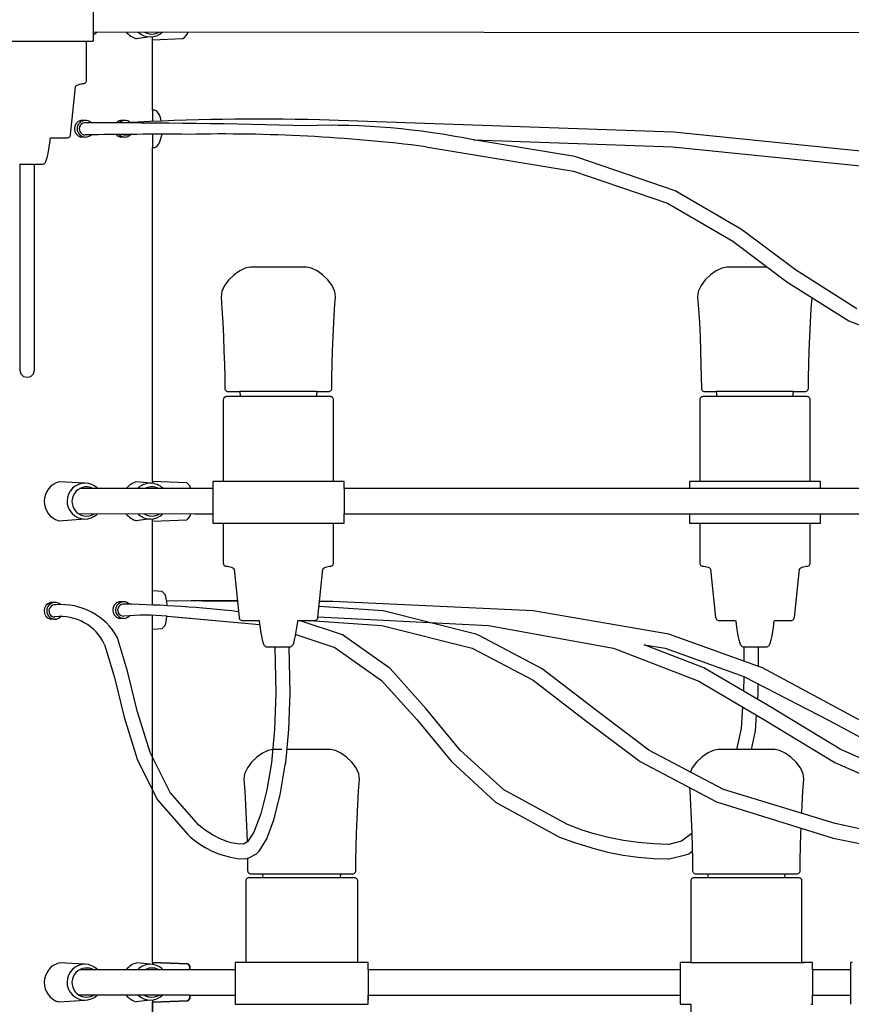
# Model space of a CAD drawing. Header units: centimetres. Extents: x -160 to 50, y -48 to 221.
# Tile 10 of 32: x -112 to -92, y 91 to 115. Entities that reach past the tile are written whole.
import ezdxf

# ---------------------------------------------------------------- set-up
doc = ezdxf.new("R2010")
doc.units = ezdxf.units.CM
doc.layers.add('FLOS', color=30, linetype='Continuous')

# ---------------------------------------------------------------- blocks, each defined once
blk = doc.blocks.new('2097-50_EL_lateral')
for p, q in [((1.579, 44.019), (1.579, 43.019)), ((1.6, 43.239, 0.142), (26.858, 43.219)), ((2.949, 43.121, 0.142), (2.613, 43.078, 0.047)), ((3.002, 43.051), (3.002, 43.125)), ((3.726, 43.082), (3.768, 43.104)), ((3.768, 43.104), (3.81, 43.154)), ((3.81, 43.154), (3.844, 43.209)), ((3.844, 43.209), (3.847, 43.219)), ((-1.579, 43.019), (1.579, 43.019)), ((1.42, 42.079), (1.42, 43.019)), ((3.002, 43.051), (3.726, 43.082)), ((3.002, 41.371), (3.002, 43.051)), ((1.04, 40.779), (1.16, 41.931)), ((1.16, 41.931), (1.169, 41.949)), ((1.169, 41.949), (1.191, 41.964)), ((1.191, 41.964), (1.221, 41.978)), ((1.221, 41.978), (1.256, 41.989)), ((1.256, 41.989), (1.29, 41.998)), ((1.29, 41.998), (1.321, 42.003)), ((1.321, 42.003), (1.346, 42.005)), ((1.346, 42.005), (1.363, 42.007)), ((1.363, 42.007), (1.379, 42.013)), ((1.379, 42.013), (1.392, 42.021)), ((1.392, 42.021), (1.404, 42.033)), ((1.404, 42.033), (1.413, 42.047)), ((1.413, 42.047), (1.418, 42.062)), ((1.418, 42.062), (1.42, 42.079)), ((3.06, 41.367), (3.002, 41.371)), ((3.002, 41.371), (3.002, 41.099)), ((3.102, 41.345), (3.06, 41.367)), ((3.144, 41.293), (3.102, 41.345)), ((3.178, 41.238), (3.144, 41.293)), ((3.204, 41.152), (3.178, 41.238)), ((1.394, 41.123, -0.203), (1.284, 41.123, -0.203)), ((2.341, 41.123, -0.203), (2.232, 41.123, -0.203)), ((3.211, 41.108), (3.204, 41.152)), ((15.464, 40.844), (6.997, 41.137)), ((1.02, 40.733), (1.03, 40.746)), ((1.03, 40.746), (1.037, 40.762)), ((1.037, 40.762), (1.04, 40.779)), ((3.002, 40.793), (3.002, 40.475)), ((3.178, 40.609), (3.235, 40.793)), ((21.207, 40.26), (15.464, 40.844)), ((0.521, 40.44), (0.536, 40.54)), ((0.536, 40.54), (0.549, 40.624)), ((0.549, 40.624), (0.556, 40.683)), ((0.556, 40.683), (0.559, 40.705)), ((0.559, 40.705), (0.672, 40.705)), ((0.672, 40.705), (0.793, 40.705)), ((0.793, 40.705), (0.884, 40.705)), ((0.884, 40.705), (0.94, 40.705)), ((0.94, 40.705), (0.959, 40.705)), ((0.959, 40.705), (0.976, 40.707)), ((0.976, 40.707), (0.992, 40.713)), ((0.992, 40.713), (1.007, 40.721)), ((1.007, 40.721), (1.02, 40.733)), ((1.394, 40.726, -0.203), (1.284, 40.726, -0.203)), ((2.341, 40.726, -0.203), (2.232, 40.726, -0.203)), ((3.06, 40.48), (3.102, 40.502)), ((3.102, 40.502), (3.144, 40.554)), ((3.144, 40.554), (3.178, 40.609)), ((10.684, 40.659), (15.443, 40.494)), ((13.107, 40.26), (10.684, 40.659)), ((0.482, 40.241), (0.502, 40.337)), ((0.502, 40.337), (0.521, 40.44)), ((3.002, 40.475), (3.06, 40.48)), ((3.002, 32.496), (3.002, 40.475)), ((9.544, 40.494), (13.075, 39.914)), ((15.443, 40.494), (21.159, 39.913)), ((-0.178, 40.078), (-0.16, 40.078)), ((-0.175, 40.078), (-0.175, 40.054)), ((-0.175, 40.054), (-0.175, 39.847)), ((-0.16, 40.078), (-0.131, 40.078)), ((-0.131, 40.078), (-0.092, 40.078)), ((-0.092, 40.078), (-0.046, 40.078)), ((-0.046, 40.078), (0.007, 40.078)), ((0.007, 40.078), (0.064, 40.078)), ((0.064, 40.078), (0.121, 40.078)), ((0.121, 40.078), (0.178, 40.078)), ((0.175, 40.054), (0.175, 40.078)), ((0.175, 39.847), (0.175, 40.054)), ((0.178, 40.078), (0.231, 40.078)), ((0.231, 40.078), (0.277, 40.078)), ((0.277, 40.078), (0.316, 40.078)), ((0.316, 40.078), (0.345, 40.078)), ((0.345, 40.078), (0.363, 40.078)), ((0.363, 40.078), (0.369, 40.078)), ((0.369, 40.078), (0.386, 40.08)), ((0.386, 40.08), (0.402, 40.087)), ((0.402, 40.087), (0.416, 40.097)), ((0.416, 40.097), (0.43, 40.11)), ((0.43, 40.11), (0.441, 40.125)), ((0.441, 40.125), (0.451, 40.143)), ((0.451, 40.143), (0.459, 40.163)), ((0.459, 40.163), (0.482, 40.241)), ((13.176, 40.237), (13.107, 40.26)), ((15.509, 39.442), (13.176, 40.237)), ((-0.175, 39.847), (-0.175, 39.645)), ((0.175, 39.645), (0.175, 39.847)), ((13.075, 39.914), (15.32, 39.149)), ((-0.175, 39.645), (-0.175, 39.451)), ((0.175, 39.451), (0.175, 39.645)), ((-0.175, 39.451), (-0.175, 39.268)), ((0.175, 39.268), (0.175, 39.451)), ((17.09, 38.517), (15.509, 39.442)), ((-0.175, 39.268), (-0.175, 39.097)), ((-0.175, 39.097), (-0.175, 38.941)), ((0.175, 39.097), (0.175, 39.268)), ((0.175, 38.941), (0.175, 39.097)), ((15.32, 39.149), (16.884, 38.234)), ((-0.175, 38.941), (-0.175, 38.074)), ((0.175, 38.074), (0.175, 38.941)), ((18.383, 37.548), (17.09, 38.517)), ((17.09, 38.517), (17.09, 38.517)), ((16.884, 38.234), (18.174, 37.267)), ((-0.175, 38.074), (-0.175, 37.277)), ((0.175, 37.277), (0.175, 38.074)), ((5.087, 37.528), (4.951, 37.43)), ((5.221, 37.594), (5.087, 37.528)), ((5.339, 37.618), (5.221, 37.594)), ((5.361, 37.618), (5.339, 37.618)), ((5.423, 37.618), (5.361, 37.618)), ((5.523, 37.618), (5.423, 37.618)), ((5.654, 37.618), (5.523, 37.618)), ((5.807, 37.618), (5.654, 37.618)), ((5.974, 37.618), (5.807, 37.618)), ((6.143, 37.618), (5.974, 37.618)), ((6.304, 37.618), (6.143, 37.618)), ((6.447, 37.618), (6.304, 37.618)), ((6.564, 37.618), (6.447, 37.618)), ((6.645, 37.618), (6.564, 37.618)), ((6.687, 37.618), (6.645, 37.618)), ((6.805, 37.594), (6.687, 37.618)), ((6.938, 37.528), (6.805, 37.594)), ((7.072, 37.43), (6.938, 37.528)), ((16.489, 37.528), (16.353, 37.43)), ((16.622, 37.594), (16.489, 37.528)), ((16.741, 37.618), (16.622, 37.594)), ((16.762, 37.618), (16.741, 37.618)), ((16.825, 37.618), (16.762, 37.618)), ((16.924, 37.618), (16.825, 37.618)), ((17.055, 37.618), (16.924, 37.618)), ((17.208, 37.618), (17.055, 37.618)), ((17.375, 37.618), (17.208, 37.618)), ((17.544, 37.618), (17.375, 37.618)), ((17.706, 37.618), (17.544, 37.618)), ((17.706, 37.618), (17.706, 37.618)), ((19.854, 36.619), (18.383, 37.548)), ((-0.175, 37.277), (-0.175, 36.575)), ((0.175, 36.575), (0.175, 37.277)), ((4.826, 37.309), (4.724, 37.175)), ((4.951, 37.43), (4.826, 37.309)), ((7.197, 37.309), (7.072, 37.43)), ((7.298, 37.175), (7.197, 37.309)), ((16.227, 37.309), (16.125, 37.175)), ((16.353, 37.43), (16.227, 37.309)), ((18.174, 37.267), (19.662, 36.328)), ((4.658, 37.037), (4.64, 36.904)), ((4.724, 37.175), (4.658, 37.037)), ((7.364, 37.037), (7.298, 37.175)), ((7.381, 36.904), (7.364, 37.037)), ((16.059, 37.037), (16.042, 36.904)), ((16.125, 37.175), (16.059, 37.037)), ((4.64, 36.904), (4.663, 36.615)), ((7.359, 36.615), (7.381, 36.904)), ((16.042, 36.904), (16.064, 36.615)), ((18.76, 36.615), (18.781, 36.884)), ((-0.175, 36.575), (-0.175, 35.988)), ((0.175, 35.988), (0.175, 36.575)), ((4.663, 36.615), (4.682, 36.295)), ((7.339, 36.295), (7.359, 36.615)), ((16.064, 36.615), (16.084, 36.295)), ((18.741, 36.295), (18.76, 36.615)), ((4.682, 36.295), (4.698, 35.956)), ((7.323, 35.956), (7.339, 36.295)), ((16.084, 36.295), (16.1, 35.956)), ((18.725, 35.956), (18.741, 36.295)), ((19.662, 36.328), (21.806, 35.504)), ((-0.175, 35.988), (-0.175, 35.541)), ((0.175, 35.541), (0.175, 35.988)), ((4.698, 35.956), (4.711, 35.615)), ((7.311, 35.615), (7.323, 35.956)), ((16.1, 35.956), (16.113, 35.615)), ((18.712, 35.615), (18.725, 35.956)), ((4.711, 35.615), (4.721, 35.284)), ((7.301, 35.284), (7.311, 35.615)), ((16.113, 35.615), (16.122, 35.284)), ((18.702, 35.284), (18.712, 35.615)), ((-0.175, 35.541), (-0.175, 35.256)), ((0.175, 35.256), (0.175, 35.541)), ((-0.175, 35.256), (-0.175, 35.156)), ((-0.175, 35.156), (-0.152, 35.068)), ((0.152, 35.068), (0.175, 35.156)), ((0.175, 35.156), (0.175, 35.256)), ((4.721, 35.284), (4.728, 34.98)), ((7.295, 34.98), (7.301, 35.284)), ((16.122, 35.284), (16.129, 34.98)), ((18.696, 34.98), (18.702, 35.284)), ((-0.152, 35.068), (-0.088, 35.004)), ((-0.088, 35.004), (0, 34.981)), ((0, 34.981), (0.088, 35.004)), ((0, 34.981), (0, 34.981)), ((0, 34.981), (0, 34.981)), ((0.088, 35.004), (0.152, 35.068)), ((4.728, 34.98), (4.731, 34.716)), ((7.291, 34.716), (7.295, 34.98)), ((16.129, 34.98), (16.132, 34.716)), ((18.693, 34.716), (18.696, 34.98)), ((4.731, 34.716), (4.733, 34.699)), ((4.733, 34.699), (4.739, 34.683)), ((4.739, 34.683), (4.748, 34.67)), ((4.748, 34.67), (4.761, 34.658)), ((4.761, 34.658), (4.775, 34.65)), ((4.775, 34.65), (4.791, 34.645)), ((4.791, 34.645), (4.809, 34.643)), ((4.809, 34.643), (4.847, 34.643)), ((4.847, 34.643), (4.958, 34.643)), ((4.958, 34.643), (5.086, 34.643)), ((5.086, 34.643), (5.103, 34.519)), ((6.939, 34.643), (5.086, 34.643)), ((6.922, 34.519), (6.939, 34.643)), ((6.939, 34.643), (6.993, 34.643)), ((6.993, 34.643), (7.139, 34.643)), ((7.139, 34.643), (7.214, 34.643)), ((7.214, 34.643), (7.231, 34.645)), ((7.231, 34.645), (7.247, 34.65)), ((7.247, 34.65), (7.262, 34.658)), ((7.262, 34.658), (7.274, 34.67)), ((7.274, 34.67), (7.283, 34.683)), ((7.283, 34.683), (7.289, 34.699)), ((7.289, 34.699), (7.291, 34.716)), ((16.132, 34.716), (16.135, 34.699)), ((16.135, 34.699), (16.141, 34.683)), ((16.141, 34.683), (16.15, 34.67)), ((16.15, 34.67), (16.162, 34.658)), ((16.162, 34.658), (16.176, 34.65)), ((16.176, 34.65), (16.193, 34.645)), ((16.193, 34.645), (16.21, 34.643)), ((16.21, 34.643), (16.248, 34.643)), ((16.248, 34.643), (16.36, 34.643)), ((16.36, 34.643), (16.488, 34.643)), ((16.488, 34.643), (16.505, 34.519)), ((18.34, 34.643), (16.488, 34.643)), ((18.323, 34.519), (18.34, 34.643)), ((18.34, 34.643), (18.394, 34.643)), ((18.394, 34.643), (18.54, 34.643)), ((18.54, 34.643), (18.615, 34.643)), ((18.615, 34.643), (18.633, 34.645)), ((18.633, 34.645), (18.649, 34.65)), ((18.649, 34.65), (18.663, 34.658)), ((18.663, 34.658), (18.675, 34.67)), ((18.675, 34.67), (18.684, 34.683)), ((18.684, 34.683), (18.69, 34.699)), ((18.69, 34.699), (18.693, 34.716)), ((4.696, 34.462), (4.694, 34.445)), ((4.694, 34.445), (4.694, 32.492)), ((4.702, 34.477), (4.696, 34.462)), ((4.71, 34.491), (4.702, 34.477)), ((4.722, 34.502), (4.71, 34.491)), ((4.735, 34.511), (4.722, 34.502)), ((4.751, 34.517), (4.735, 34.511)), ((4.768, 34.519), (4.751, 34.517)), ((4.822, 34.519), (4.768, 34.519)), ((4.929, 34.519), (4.822, 34.519)), ((5.083, 34.519), (4.929, 34.519)), ((5.278, 34.519), (5.083, 34.519)), ((5.505, 34.519), (5.278, 34.519)), ((5.754, 34.519), (5.505, 34.519)), ((6.014, 34.519), (5.754, 34.519)), ((6.275, 34.519), (6.014, 34.519)), ((6.524, 34.519), (6.275, 34.519)), ((6.751, 34.519), (6.524, 34.519)), ((6.946, 34.519), (6.751, 34.519)), ((7.1, 34.519), (6.946, 34.519)), ((7.207, 34.519), (7.1, 34.519)), ((7.261, 34.519), (7.207, 34.519)), ((7.278, 34.517), (7.261, 34.519)), ((7.294, 34.511), (7.278, 34.517)), ((7.307, 34.502), (7.294, 34.511)), ((7.319, 34.491), (7.307, 34.502)), ((7.327, 34.477), (7.319, 34.491)), ((7.333, 34.462), (7.327, 34.477)), ((7.335, 34.445), (7.333, 34.462)), ((7.335, 32.492), (7.335, 34.445)), ((16.097, 34.462), (16.095, 34.445)), ((16.095, 34.445), (16.095, 32.492)), ((16.103, 34.477), (16.097, 34.462)), ((16.112, 34.491), (16.103, 34.477)), ((16.123, 34.502), (16.112, 34.491)), ((16.137, 34.511), (16.123, 34.502)), ((16.152, 34.517), (16.137, 34.511)), ((16.169, 34.519), (16.152, 34.517)), ((16.224, 34.519), (16.169, 34.519)), ((16.33, 34.519), (16.224, 34.519)), ((16.484, 34.519), (16.33, 34.519)), ((16.679, 34.519), (16.484, 34.519)), ((16.906, 34.519), (16.679, 34.519)), ((17.155, 34.519), (16.906, 34.519)), ((17.416, 34.519), (17.155, 34.519)), ((17.677, 34.519), (17.416, 34.519)), ((17.926, 34.519), (17.677, 34.519)), ((18.153, 34.519), (17.926, 34.519)), ((18.347, 34.519), (18.153, 34.519)), ((18.502, 34.519), (18.347, 34.519)), ((18.608, 34.519), (18.502, 34.519)), ((18.663, 34.519), (18.608, 34.519)), ((18.68, 34.517), (18.663, 34.519)), ((18.695, 34.511), (18.68, 34.517)), ((18.709, 34.502), (18.695, 34.511)), ((18.72, 34.491), (18.709, 34.502)), ((18.729, 34.477), (18.72, 34.491)), ((18.734, 34.462), (18.729, 34.477)), ((18.736, 34.445), (18.734, 34.462)), ((18.736, 32.492), (18.736, 34.445)), ((3.826, 32.457), (3.002, 32.492)), ((4.014, 32.322), (1.261, 32.32)), ((2.949, 32.449, 0.142), (2.623, 32.484, 0.047)), ((3.002, 32.491), (3.002, 32.446)), ((3.847, 32.436), (3.826, 32.457)), ((3.894, 32.386), (3.847, 32.436)), ((3.911, 32.331), (3.894, 32.386)), ((3.913, 32.322), (3.911, 32.331)), ((4.444, 32.322), (4.014, 32.322)), ((4.513, 32.492), (4.444, 32.492)), ((4.444, 32.492), (4.444, 32.322)), ((4.444, 32.322), (4.444, 31.713)), ((4.647, 32.492), (4.513, 32.492)), ((4.841, 32.492), (4.647, 32.492)), ((5.086, 32.492), (4.841, 32.492)), ((5.372, 32.492), (5.086, 32.492)), ((5.686, 32.492), (5.372, 32.492)), ((6.014, 32.492), (5.686, 32.492)), ((6.343, 32.492), (6.014, 32.492)), ((6.657, 32.492), (6.343, 32.492)), ((6.943, 32.492), (6.657, 32.492)), ((7.188, 32.492), (6.943, 32.492)), ((7.382, 32.492), (7.188, 32.492)), ((7.516, 32.492), (7.382, 32.492)), ((7.585, 32.492), (7.516, 32.492)), ((7.585, 32.322), (7.585, 32.492)), ((15.845, 32.322), (7.585, 32.322)), ((7.585, 32.322), (7.585, 31.713)), ((15.914, 32.492), (15.845, 32.492)), ((15.845, 32.492), (15.845, 32.322)), ((25.551, 32.322), (15.845, 32.322)), ((16.048, 32.492), (15.914, 32.492)), ((16.242, 32.492), (16.048, 32.492)), ((16.488, 32.492), (16.242, 32.492)), ((16.774, 32.492), (16.488, 32.492)), ((17.088, 32.492), (16.774, 32.492)), ((17.416, 32.492), (17.088, 32.492)), ((17.744, 32.492), (17.416, 32.492)), ((18.058, 32.492), (17.744, 32.492)), ((18.344, 32.492), (18.058, 32.492)), ((18.589, 32.492), (18.344, 32.492)), ((18.783, 32.492), (18.589, 32.492)), ((18.918, 32.492), (18.783, 32.492)), ((18.986, 32.492), (18.918, 32.492)), ((18.986, 32.322), (18.986, 32.492)), ((18.986, 32.492), (18.986, 32.492)), ((4.014, 31.713), (1.247, 31.711)), ((2.949, 31.594, 0.142), (2.613, 31.551, 0.047)), ((3.002, 31.538), (3.002, 31.597, 0.142)), ((3.002, 31.543), (3.826, 31.577)), ((3.826, 31.577), (3.847, 31.599)), ((3.847, 31.599), (3.894, 31.649)), ((3.894, 31.649), (3.911, 31.704)), ((3.911, 31.704), (3.913, 31.713)), ((4.014, 31.713), (4.444, 31.713)), ((4.444, 31.713), (4.444, 31.492)), ((7.585, 31.492), (7.585, 31.713)), ((7.585, 31.713), (15.845, 31.713)), ((15.845, 31.713), (15.845, 31.492)), ((15.845, 31.713), (25.551, 31.713)), ((18.986, 31.492), (18.986, 31.713)), ((3.002, 29.537), (3.002, 31.538)), ((4.444, 31.492), (4.513, 31.492)), ((4.513, 31.492), (4.647, 31.492)), ((4.647, 31.492), (4.841, 31.492)), ((4.694, 31.492), (4.694, 30.539)), ((4.841, 31.492), (5.086, 31.492)), ((5.086, 31.492), (5.372, 31.492)), ((5.372, 31.492), (5.686, 31.492)), ((5.686, 31.492), (6.014, 31.492)), ((6.014, 31.492), (6.343, 31.492)), ((6.343, 31.492), (6.657, 31.492)), ((6.657, 31.492), (6.943, 31.492)), ((6.943, 31.492), (7.188, 31.492)), ((7.188, 31.492), (7.382, 31.492)), ((7.335, 30.539), (7.335, 31.492)), ((7.382, 31.492), (7.516, 31.492)), ((7.516, 31.492), (7.585, 31.492)), ((15.845, 31.492), (15.914, 31.492)), ((15.914, 31.492), (16.048, 31.492)), ((16.048, 31.492), (16.242, 31.492)), ((16.095, 31.492), (16.095, 30.539)), ((16.242, 31.492), (16.488, 31.492)), ((16.488, 31.492), (16.774, 31.492)), ((16.774, 31.492), (17.088, 31.492)), ((17.088, 31.492), (17.416, 31.492)), ((17.416, 31.492), (17.744, 31.492)), ((17.744, 31.492), (18.058, 31.492)), ((18.058, 31.492), (18.344, 31.492)), ((18.344, 31.492), (18.589, 31.492)), ((18.589, 31.492), (18.783, 31.492)), ((18.736, 30.539), (18.736, 31.492)), ((18.783, 31.492), (18.918, 31.492)), ((18.918, 31.492), (18.986, 31.492)), ((4.694, 30.539), (4.696, 30.523)), ((4.696, 30.523), (4.702, 30.507)), ((4.702, 30.507), (4.71, 30.493)), ((4.71, 30.493), (4.722, 30.482)), ((4.722, 30.482), (4.735, 30.473)), ((4.735, 30.473), (4.751, 30.467)), ((4.751, 30.467), (4.768, 30.465)), ((4.768, 30.465), (4.792, 30.464)), ((4.792, 30.464), (4.823, 30.458)), ((4.823, 30.458), (4.858, 30.45)), ((4.858, 30.45), (4.892, 30.438)), ((4.892, 30.438), (4.922, 30.425)), ((4.922, 30.425), (4.944, 30.409)), ((4.944, 30.409), (4.953, 30.392)), ((4.953, 30.392), (5.072, 29.239)), ((6.957, 29.239), (7.076, 30.392)), ((7.076, 30.392), (7.085, 30.409)), ((7.085, 30.409), (7.107, 30.425)), ((7.107, 30.425), (7.137, 30.438)), ((7.137, 30.438), (7.171, 30.45)), ((7.171, 30.45), (7.206, 30.458)), ((7.206, 30.458), (7.237, 30.464)), ((7.237, 30.464), (7.261, 30.465)), ((7.261, 30.465), (7.278, 30.467)), ((7.278, 30.467), (7.294, 30.473)), ((7.294, 30.473), (7.307, 30.482)), ((7.307, 30.482), (7.319, 30.493)), ((7.319, 30.493), (7.327, 30.507)), ((7.327, 30.507), (7.333, 30.523)), ((7.333, 30.523), (7.335, 30.539)), ((16.095, 30.539), (16.097, 30.523)), ((16.097, 30.523), (16.103, 30.507)), ((16.103, 30.507), (16.112, 30.493)), ((16.112, 30.493), (16.123, 30.482)), ((16.123, 30.482), (16.137, 30.473)), ((16.137, 30.473), (16.152, 30.467)), ((16.152, 30.467), (16.169, 30.465)), ((16.169, 30.465), (16.194, 30.464)), ((16.194, 30.464), (16.225, 30.458)), ((16.225, 30.458), (16.259, 30.45)), ((16.259, 30.45), (16.293, 30.438)), ((16.293, 30.438), (16.323, 30.425)), ((16.323, 30.425), (16.345, 30.409)), ((16.345, 30.409), (16.354, 30.392)), ((16.354, 30.392), (16.473, 29.239)), ((18.358, 29.239), (18.477, 30.392)), ((18.477, 30.392), (18.487, 30.409)), ((18.487, 30.409), (18.508, 30.425)), ((18.508, 30.425), (18.538, 30.438)), ((18.538, 30.438), (18.573, 30.45)), ((18.573, 30.45), (18.607, 30.458)), ((18.607, 30.458), (18.638, 30.464)), ((18.638, 30.464), (18.663, 30.465)), ((18.663, 30.465), (18.68, 30.467)), ((18.68, 30.467), (18.695, 30.473)), ((18.695, 30.473), (18.709, 30.482)), ((18.709, 30.482), (18.72, 30.493)), ((18.72, 30.493), (18.729, 30.507)), ((18.729, 30.507), (18.734, 30.523)), ((18.734, 30.523), (18.736, 30.539)), ((3.236, 29.859), (3.002, 29.877)), ((3.257, 29.837), (3.236, 29.859)), ((3.304, 29.786), (3.257, 29.837)), ((3.321, 29.73), (3.304, 29.786)), ((3.334, 29.645), (3.321, 29.73)), ((0.669, 29.595, -0.203), (0.559, 29.595, -0.203)), ((2.313, 29.613), (2.203, 29.613)), ((3.335, 29.637), (3.334, 29.645)), ((5.033, 29.621), (3.335, 29.637)), ((3.335, 29.637), (3.344, 29.521)), ((4.29, 29.637), (3.926, 29.639)), ((4.35, 29.639), (4.29, 29.637)), ((5.031, 29.635), (4.35, 29.639)), ((8.522, 29.399), (6.984, 29.502)), ((7.312, 29.619), (6.996, 29.621)), ((12.105, 29.399), (7.312, 29.619)), ((0.669, 29.198, -0.203), (0.559, 29.198, -0.203)), ((2.313, 29.217), (2.203, 29.217)), ((3.002, 28.957), (3.002, 29.293)), ((3.334, 29.189), (3.341, 29.269)), ((3.341, 29.269), (3.355, 29.269)), ((3.355, 29.269), (5.563, 29.071)), ((3.545, 29.252), (5.563, 29.071)), ((5.072, 29.239), (5.076, 29.222)), ((5.076, 29.222), (5.083, 29.207)), ((5.083, 29.207), (5.092, 29.193)), ((6.936, 29.193), (6.946, 29.207)), ((6.946, 29.207), (6.953, 29.222)), ((6.953, 29.222), (6.957, 29.239)), ((6.958, 29.251), (11.036, 29.05)), ((10.736, 28.841), (8.522, 29.399)), ((15.353, 28.841), (12.105, 29.399)), ((16.473, 29.239), (16.477, 29.222)), ((16.477, 29.222), (16.484, 29.207)), ((16.484, 29.207), (16.494, 29.193)), ((18.338, 29.193), (18.348, 29.207)), ((18.348, 29.207), (18.355, 29.222)), ((18.355, 29.222), (18.358, 29.239)), ((3.002, 28.957), (3.236, 28.975)), ((3.236, 28.975), (3.257, 28.997)), ((3.257, 28.997), (3.304, 29.049)), ((3.304, 29.049), (3.321, 29.104)), ((3.321, 29.104), (3.334, 29.189)), ((5.092, 29.193), (5.105, 29.182)), ((5.105, 29.182), (5.119, 29.173)), ((5.119, 29.173), (5.136, 29.168)), ((5.136, 29.168), (5.153, 29.166)), ((5.153, 29.166), (5.191, 29.166)), ((5.191, 29.166), (5.264, 29.166)), ((5.264, 29.166), (5.371, 29.166)), ((5.371, 29.166), (5.505, 29.166)), ((5.505, 29.166), (5.55, 29.166)), ((5.55, 29.166), (5.553, 29.144)), ((5.553, 29.144), (5.561, 29.085)), ((5.561, 29.085), (5.573, 29)), ((5.573, 29), (5.588, 28.9)), ((6.44, 28.9), (6.456, 29)), ((6.456, 29), (6.468, 29.085)), ((6.468, 29.085), (6.476, 29.144)), ((6.476, 29.144), (6.479, 29.166)), ((6.479, 29.166), (6.524, 29.166)), ((7.543, 28.821), (6.51, 29.166)), ((7.543, 28.821), (6.51, 29.166)), ((6.524, 29.166), (6.658, 29.166)), ((6.658, 29.166), (6.764, 29.166)), ((6.764, 29.166), (6.838, 29.166)), ((6.766, 29.166), (8.489, 29.05)), ((6.838, 29.166), (6.876, 29.166)), ((6.876, 29.166), (6.893, 29.168)), ((6.893, 29.168), (6.909, 29.173)), ((6.909, 29.173), (6.924, 29.182)), ((6.924, 29.182), (6.936, 29.193)), ((8.489, 29.05), (10.647, 28.506)), ((11.036, 29.05), (14.029, 28.501)), ((16.494, 29.193), (16.506, 29.182)), ((16.506, 29.182), (16.521, 29.173)), ((16.521, 29.173), (16.537, 29.168)), ((16.537, 29.168), (16.555, 29.166)), ((16.555, 29.166), (16.592, 29.166)), ((16.592, 29.166), (16.666, 29.166)), ((16.666, 29.166), (16.772, 29.166)), ((16.772, 29.166), (16.907, 29.166)), ((16.907, 29.166), (16.952, 29.166)), ((16.952, 29.166), (16.955, 29.144)), ((16.955, 29.144), (16.962, 29.085)), ((16.962, 29.085), (16.974, 29)), ((16.974, 29), (16.99, 28.9)), ((17.842, 28.9), (17.857, 29)), ((17.857, 29), (17.869, 29.085)), ((17.869, 29.085), (17.877, 29.144)), ((17.877, 29.144), (17.88, 29.166)), ((17.88, 29.166), (17.925, 29.166)), ((17.925, 29.166), (18.059, 29.166)), ((18.059, 29.166), (18.166, 29.166)), ((18.166, 29.166), (18.24, 29.166)), ((18.24, 29.166), (18.277, 29.166)), ((18.277, 29.166), (18.295, 29.168)), ((18.295, 29.168), (18.311, 29.173)), ((18.311, 29.173), (18.325, 29.182)), ((18.325, 29.182), (18.338, 29.193)), ((2.404, 27.952), (2.165, 28.751)), ((3.002, 20.987), (3.002, 28.957)), ((5.588, 28.9), (5.607, 28.797)), ((5.607, 28.797), (5.628, 28.701)), ((6.401, 28.701), (6.422, 28.797)), ((6.422, 28.797), (6.44, 28.9)), ((6.428, 28.832), (7.361, 28.521)), ((6.428, 28.832), (7.361, 28.521)), ((8.685, 28.017), (7.543, 28.821)), ((8.685, 28.017), (7.543, 28.821)), ((10.797, 28.815), (10.736, 28.841)), ((12.326, 28.012), (10.797, 28.815)), ((17.148, 28.196), (15.353, 28.841)), ((16.99, 28.9), (17.008, 28.797)), ((17.008, 28.797), (17.029, 28.701)), ((17.803, 28.701), (17.823, 28.797)), ((17.823, 28.797), (17.842, 28.9)), ((1.853, 28.59), (2.091, 27.799)), ((5.628, 28.701), (5.65, 28.623)), ((5.65, 28.623), (5.658, 28.604)), ((5.658, 28.604), (5.668, 28.586)), ((5.668, 28.586), (5.679, 28.57)), ((5.679, 28.57), (5.692, 28.557)), ((5.692, 28.557), (5.707, 28.547)), ((5.707, 28.547), (5.723, 28.54)), ((5.723, 28.54), (5.74, 28.538)), ((5.74, 28.538), (5.752, 28.538)), ((5.752, 28.538), (5.775, 28.538)), ((5.775, 28.538), (5.809, 28.538)), ((5.809, 28.538), (5.852, 28.538)), ((5.852, 28.538), (5.902, 28.538)), ((5.902, 28.538), (5.957, 28.538)), ((5.926, 28.538), (5.95, 27.422)), ((5.957, 28.538), (6.014, 28.538)), ((6.014, 28.538), (6.072, 28.538)), ((6.072, 28.538), (6.127, 28.538)), ((6.127, 28.538), (6.177, 28.538)), ((6.177, 28.538), (6.22, 28.538)), ((6.22, 28.538), (6.254, 28.538)), ((6.254, 28.538), (6.277, 28.538)), ((6.293, 27.426), (6.269, 28.538)), ((6.277, 28.538), (6.289, 28.538)), ((6.289, 28.538), (6.306, 28.54)), ((6.306, 28.54), (6.322, 28.547)), ((6.322, 28.547), (6.337, 28.557)), ((6.337, 28.557), (6.35, 28.57)), ((6.35, 28.57), (6.361, 28.586)), ((6.361, 28.586), (6.371, 28.604)), ((6.371, 28.604), (6.379, 28.623)), ((6.379, 28.623), (6.401, 28.701)), ((7.361, 28.521), (8.479, 27.734)), ((7.361, 28.521), (8.478, 27.734)), ((10.647, 28.506), (12.11, 27.738)), ((14.029, 28.501), (16.071, 27.714)), ((14.765, 28.587), (15.265, 28.501)), ((16.195, 28.036), (14.765, 28.587)), ((15.265, 28.501), (17.146, 27.824)), ((17.029, 28.701), (17.051, 28.623)), ((17.051, 28.623), (17.059, 28.604)), ((17.059, 28.604), (17.069, 28.586)), ((17.069, 28.586), (17.081, 28.57)), ((17.081, 28.57), (17.094, 28.557)), ((17.094, 28.557), (17.108, 28.547)), ((17.108, 28.547), (17.124, 28.54)), ((17.124, 28.54), (17.141, 28.538)), ((17.141, 28.538), (17.153, 28.538)), ((17.149, 28.538), (17.148, 28.196)), ((17.149, 28.538), (17.148, 28.196)), ((17.153, 28.538), (17.176, 28.538)), ((17.176, 28.538), (17.21, 28.538)), ((17.21, 28.538), (17.253, 28.538)), ((17.253, 28.538), (17.303, 28.538)), ((17.303, 28.538), (17.358, 28.538)), ((17.358, 28.538), (17.416, 28.538)), ((17.416, 28.538), (17.473, 28.538)), ((17.473, 28.538), (17.528, 28.538)), ((17.496, 28.07), (17.498, 28.538)), ((17.496, 28.07), (17.498, 28.538)), ((17.528, 28.538), (17.578, 28.538)), ((17.578, 28.538), (17.621, 28.538)), ((17.621, 28.538), (17.655, 28.538)), ((17.655, 28.538), (17.679, 28.538)), ((17.679, 28.538), (17.691, 28.538)), ((17.691, 28.538), (17.708, 28.54)), ((17.708, 28.54), (17.723, 28.547)), ((17.723, 28.547), (17.738, 28.557)), ((17.738, 28.557), (17.751, 28.57)), ((17.751, 28.57), (17.763, 28.586)), ((17.763, 28.586), (17.773, 28.604)), ((17.773, 28.604), (17.781, 28.623)), ((17.781, 28.623), (17.803, 28.701)), ((17.483, 27.28), (16.195, 28.036)), ((17.592, 28.036), (17.148, 28.196)), ((19.355, 27.085), (17.592, 28.036)), ((2.091, 27.799), (2.322, 26.855)), ((2.636, 27.006), (2.404, 27.952)), ((9.542, 27.065), (8.685, 28.017)), ((9.542, 27.065), (8.685, 28.017)), ((13.557, 27.064), (12.326, 28.012)), ((17.146, 27.824), (17.144, 27.478)), ((17.146, 27.824), (17.144, 27.479)), ((17.146, 27.824), (19.192, 26.776)), ((8.478, 27.734), (9.324, 26.796)), ((8.479, 27.734), (9.324, 26.796)), ((12.11, 27.738), (13.33, 26.798)), ((16.071, 27.714), (17.455, 26.902)), ((17.492, 27.416), (17.494, 27.646)), ((17.493, 27.416), (17.494, 27.646)), ((5.95, 27.422), (5.922, 26.556)), ((6.265, 26.557), (6.293, 27.426)), ((17.483, 27.28), (17.493, 27.416)), ((17.483, 27.28), (17.492, 27.416)), ((17.12, 27.099), (17.082, 26.585)), ((17.12, 27.098), (17.083, 26.585)), ((17.814, 27.085), (17.483, 27.28)), ((19.451, 26.09), (17.814, 27.085)), ((21.184, 26.09), (19.355, 27.085)), ((2.322, 26.855), (2.635, 25.851)), ((2.946, 26.011), (2.636, 27.006)), ((10.364, 26.069), (9.542, 27.065)), ((10.364, 26.069), (9.542, 27.065)), ((14.878, 26.069), (13.557, 27.064)), ((17.428, 26.528), (17.455, 26.902)), ((17.428, 26.528), (17.455, 26.902)), ((17.455, 26.902), (17.669, 26.776)), ((9.324, 26.796), (10.151, 25.793)), ((9.324, 26.796), (10.151, 25.793)), ((13.33, 26.798), (14.666, 25.793)), ((17.669, 26.776), (19.322, 25.771)), ((19.192, 26.776), (21.039, 25.771)), ((5.922, 26.556), (5.844, 25.763)), ((6.187, 25.761), (6.265, 26.557)), ((17.083, 26.585), (16.973, 26.084)), ((17.082, 26.585), (16.973, 26.084)), ((17.331, 26.084), (17.428, 26.528)), ((17.331, 26.084), (17.428, 26.528)), ((3.422, 25.053), (2.946, 26.011)), ((5.633, 25.994), (5.497, 25.896)), ((5.766, 26.06), (5.633, 25.994)), ((5.875, 26.082), (5.766, 26.06)), ((5.916, 26.084), (5.884, 26.084)), ((5.988, 26.084), (5.916, 26.084)), ((6.096, 26.084), (5.988, 26.084)), ((6.234, 26.084), (6.218, 26.084)), ((6.391, 26.084), (6.234, 26.084)), ((6.56, 26.084), (6.391, 26.084)), ((6.728, 26.084), (6.56, 26.084)), ((6.886, 26.084), (6.728, 26.084)), ((7.023, 26.084), (6.886, 26.084)), ((7.131, 26.084), (7.023, 26.084)), ((7.203, 26.084), (7.131, 26.084)), ((7.235, 26.084), (7.203, 26.084)), ((7.257, 26.084), (7.235, 26.084)), ((7.376, 26.06), (7.257, 26.084)), ((7.509, 25.994), (7.376, 26.06)), ((7.645, 25.896), (7.509, 25.994)), ((11.406, 25.113), (10.364, 26.069)), ((11.406, 25.113), (10.364, 26.069)), ((16.66, 25.128), (14.878, 26.069)), ((16.279, 25.994), (16.144, 25.896)), ((16.413, 26.06), (16.279, 25.994)), ((16.531, 26.084), (16.413, 26.06)), ((16.563, 26.084), (16.531, 26.084)), ((16.635, 26.084), (16.563, 26.084)), ((16.743, 26.084), (16.635, 26.084)), ((16.88, 26.084), (16.743, 26.084)), ((17.038, 26.084), (16.88, 26.084)), ((17.206, 26.084), (17.038, 26.084)), ((17.374, 26.084), (17.206, 26.084)), ((17.532, 26.084), (17.374, 26.084)), ((17.669, 26.084), (17.532, 26.084)), ((17.777, 26.084), (17.669, 26.084)), ((17.85, 26.084), (17.777, 26.084)), ((17.881, 26.084), (17.85, 26.084)), ((17.887, 26.084), (17.881, 26.084)), ((18.005, 26.06), (17.887, 26.084)), ((18.139, 25.994), (18.005, 26.06)), ((18.274, 25.896), (18.139, 25.994)), ((20.115, 25.796), (19.451, 26.09)), ((2.635, 25.851), (3.116, 24.883)), ((5.372, 25.776), (5.27, 25.641)), ((5.497, 25.896), (5.372, 25.776)), ((5.844, 25.763), (5.735, 25.12)), ((6.057, 24.994), (6.178, 25.711)), ((6.178, 25.711), (6.187, 25.761)), ((7.77, 25.776), (7.645, 25.896)), ((7.872, 25.641), (7.77, 25.776)), ((10.151, 25.793), (11.208, 24.823)), ((10.151, 25.793), (11.208, 24.823)), ((14.666, 25.793), (16.494, 24.828)), ((16.018, 25.776), (15.916, 25.641)), ((16.144, 25.896), (16.018, 25.776)), ((18.4, 25.776), (18.274, 25.896)), ((18.502, 25.641), (18.4, 25.776)), ((19.322, 25.771), (19.926, 25.504)), ((5.204, 25.503), (5.187, 25.37)), ((5.27, 25.641), (5.204, 25.503)), ((7.938, 25.503), (7.872, 25.641)), ((7.955, 25.37), (7.938, 25.503)), ((15.916, 25.641), (15.871, 25.545)), ((18.568, 25.503), (18.502, 25.641)), ((18.585, 25.37), (18.568, 25.503)), ((5.187, 25.37), (5.209, 25.082)), ((7.932, 25.082), (7.955, 25.37)), ((18.562, 25.082), (18.585, 25.37)), ((4.11, 24.271), (3.422, 25.053)), ((5.209, 25.082), (5.229, 24.761)), ((5.735, 25.12), (5.589, 24.544)), ((5.906, 24.397), (6.057, 24.994)), ((7.913, 24.761), (7.932, 25.082)), ((12.926, 24.284), (11.406, 25.113)), ((12.926, 24.284), (11.406, 25.113)), ((15.849, 25.168), (15.856, 25.082)), ((15.856, 25.082), (15.875, 24.761)), ((19.331, 24.308), (16.66, 25.128)), ((18.543, 24.761), (18.562, 25.082)), ((3.116, 24.883), (3.85, 24.048)), ((5.229, 24.761), (5.245, 24.422)), ((7.897, 24.422), (7.913, 24.761)), ((11.208, 24.823), (12.741, 23.987)), ((11.208, 24.823), (12.741, 23.987)), ((15.875, 24.761), (15.891, 24.422)), ((16.494, 24.828), (19.285, 23.963)), ((18.533, 24.553), (18.543, 24.761)), ((5.589, 24.544), (5.422, 24.104)), ((4.262, 24.155), (4.11, 24.271)), ((5.245, 24.422), (5.257, 24.081)), ((5.734, 23.943), (5.906, 24.397)), ((7.884, 24.081), (7.897, 24.422)), ((13.279, 24.153), (12.926, 24.284)), ((13.279, 24.153), (12.926, 24.284)), ((15.891, 24.422), (15.904, 24.081)), ((19.959, 24.177), (19.331, 24.308)), ((3.85, 24.048), (3.911, 23.986)), ((4.433, 24.044), (4.262, 24.155)), ((4.605, 23.953), (4.433, 24.044)), ((5.257, 24.081), (5.264, 23.864)), ((5.422, 24.104), (5.275, 23.87)), ((7.874, 23.751), (7.884, 24.081)), ((13.565, 24.064), (13.279, 24.153)), ((13.565, 24.064), (13.279, 24.153)), ((13.914, 23.975), (13.565, 24.064)), ((13.914, 23.975), (13.565, 24.064)), ((15.904, 24.076), (15.654, 23.891)), ((15.904, 24.076), (15.654, 23.891)), ((15.904, 24.081), (15.914, 23.751)), ((18.504, 23.751), (18.514, 24.081)), ((18.514, 24.081), (18.518, 24.199)), ((3.911, 23.986), (4.084, 23.853)), ((4.084, 23.853), (4.257, 23.741)), ((4.777, 23.882), (4.605, 23.953)), ((4.884, 23.85), (4.777, 23.882)), ((5.036, 23.824), (4.884, 23.85)), ((5.175, 23.815), (5.036, 23.824)), ((5.275, 23.87), (5.175, 23.815)), ((5.55, 23.654), (5.734, 23.943)), ((12.741, 23.987), (13.1, 23.854)), ((12.741, 23.987), (13.1, 23.854)), ((13.1, 23.854), (13.46, 23.742)), ((13.1, 23.854), (13.46, 23.742)), ((14.272, 23.905), (13.914, 23.975)), ((14.272, 23.905), (13.914, 23.975)), ((14.631, 23.854), (14.272, 23.905)), ((14.631, 23.854), (14.272, 23.905)), ((14.989, 23.824), (14.631, 23.854)), ((14.989, 23.824), (14.631, 23.854)), ((15.349, 23.813), (14.989, 23.824)), ((15.349, 23.813), (14.989, 23.824)), ((15.357, 23.813), (15.349, 23.813)), ((15.357, 23.813), (15.349, 23.813)), ((15.654, 23.891), (15.357, 23.813)), ((15.654, 23.891), (15.357, 23.813)), ((19.285, 23.963), (19.925, 23.83)), ((4.257, 23.741), (4.43, 23.649)), ((4.43, 23.649), (4.604, 23.578)), ((4.604, 23.578), (4.777, 23.527)), ((5.305, 23.487), (5.491, 23.59)), ((5.491, 23.59), (5.55, 23.654)), ((7.868, 23.446), (7.874, 23.751)), ((13.46, 23.742), (13.538, 23.718)), ((13.46, 23.742), (13.538, 23.718)), ((13.538, 23.718), (13.898, 23.627)), ((13.538, 23.718), (13.898, 23.627)), ((13.898, 23.627), (14.26, 23.555)), ((13.898, 23.627), (14.259, 23.555)), ((14.259, 23.555), (14.621, 23.504)), ((14.26, 23.555), (14.621, 23.504)), ((15.363, 23.463), (15.755, 23.566)), ((15.363, 23.463), (15.755, 23.566)), ((15.755, 23.566), (15.833, 23.589)), ((15.755, 23.566), (15.833, 23.589)), ((15.833, 23.589), (15.916, 23.65)), ((15.833, 23.589), (15.916, 23.65)), ((15.914, 23.751), (15.92, 23.446)), ((18.498, 23.446), (18.504, 23.751)), ((4.777, 23.527), (4.863, 23.504)), ((4.863, 23.504), (5.037, 23.473)), ((5.037, 23.473), (5.211, 23.463)), ((5.211, 23.463), (5.22, 23.463)), ((5.22, 23.463), (5.305, 23.487)), ((5.273, 23.478), (5.274, 23.446)), ((5.274, 23.446), (5.277, 23.182)), ((7.864, 23.182), (7.868, 23.446)), ((14.621, 23.504), (14.984, 23.473)), ((14.621, 23.504), (14.983, 23.473)), ((14.983, 23.473), (15.346, 23.463)), ((14.984, 23.473), (15.346, 23.463)), ((15.346, 23.463), (15.363, 23.463)), ((15.346, 23.463), (15.363, 23.463)), ((15.92, 23.446), (15.924, 23.182)), ((18.494, 23.182), (18.498, 23.446)), ((5.277, 23.182), (5.279, 23.165)), ((5.279, 23.165), (5.285, 23.15)), ((5.285, 23.15), (5.294, 23.136)), ((5.294, 23.136), (5.307, 23.125)), ((5.307, 23.125), (5.321, 23.116)), ((5.321, 23.116), (5.337, 23.111)), ((5.337, 23.111), (5.355, 23.11)), ((5.355, 23.11), (5.411, 23.11)), ((5.411, 23.11), (5.54, 23.11)), ((5.54, 23.11), (5.631, 23.11)), ((5.631, 23.11), (5.644, 23.016)), ((5.631, 23.11), (7.51, 23.11)), ((7.497, 23.016), (7.51, 23.11)), ((7.51, 23.11), (7.579, 23.11)), ((7.579, 23.11), (7.708, 23.11)), ((7.708, 23.11), (7.765, 23.11)), ((7.765, 23.11), (7.787, 23.11)), ((7.787, 23.11), (7.804, 23.111)), ((7.804, 23.111), (7.821, 23.116)), ((7.821, 23.116), (7.835, 23.125)), ((7.835, 23.125), (7.847, 23.136)), ((7.847, 23.136), (7.856, 23.15)), ((7.856, 23.15), (7.862, 23.165)), ((7.862, 23.165), (7.864, 23.182)), ((15.924, 23.182), (15.926, 23.165)), ((15.926, 23.165), (15.932, 23.15)), ((15.932, 23.15), (15.941, 23.136)), ((15.941, 23.136), (15.953, 23.125)), ((15.953, 23.125), (15.967, 23.116)), ((15.967, 23.116), (15.984, 23.111)), ((15.984, 23.111), (16.001, 23.11)), ((16.001, 23.11), (16.058, 23.11)), ((16.058, 23.11), (16.187, 23.11)), ((16.187, 23.11), (16.278, 23.11)), ((16.278, 23.11), (16.291, 23.016)), ((16.278, 23.11), (18.14, 23.11)), ((18.127, 23.016), (18.14, 23.11)), ((18.14, 23.11), (18.226, 23.11)), ((18.226, 23.11), (18.354, 23.11)), ((18.354, 23.11), (18.411, 23.11)), ((18.411, 23.11), (18.417, 23.11)), ((18.417, 23.11), (18.434, 23.111)), ((18.434, 23.111), (18.45, 23.116)), ((18.45, 23.116), (18.465, 23.125)), ((18.465, 23.125), (18.477, 23.136)), ((18.477, 23.136), (18.486, 23.15)), ((18.486, 23.15), (18.492, 23.165)), ((18.492, 23.165), (18.494, 23.182)), ((5.234, 22.958), (5.232, 22.942)), ((5.232, 22.942), (5.232, 20.989)), ((5.24, 22.974), (5.234, 22.958)), ((5.248, 22.988), (5.24, 22.974)), ((5.26, 22.999), (5.248, 22.988)), ((5.273, 23.008), (5.26, 22.999)), ((5.289, 23.014), (5.273, 23.008)), ((5.306, 23.016), (5.289, 23.014)), ((5.333, 23.016), (5.306, 23.016)), ((5.414, 23.016), (5.333, 23.016)), ((5.545, 23.016), (5.414, 23.016)), ((5.721, 23.016), (5.545, 23.016)), ((5.933, 23.016), (5.721, 23.016)), ((6.172, 23.016), (5.933, 23.016)), ((6.429, 23.016), (6.172, 23.016)), ((6.691, 23.016), (6.429, 23.016)), ((6.947, 23.016), (6.691, 23.016)), ((7.186, 23.016), (6.947, 23.016)), ((7.398, 23.016), (7.186, 23.016)), ((7.574, 23.016), (7.398, 23.016)), ((7.705, 23.016), (7.574, 23.016)), ((7.786, 23.016), (7.705, 23.016)), ((7.813, 23.016), (7.786, 23.016)), ((7.836, 23.016), (7.813, 23.016)), ((7.853, 23.014), (7.836, 23.016)), ((7.868, 23.008), (7.853, 23.014)), ((7.882, 22.999), (7.868, 23.008)), ((7.893, 22.988), (7.882, 22.999)), ((7.902, 22.974), (7.893, 22.988)), ((7.908, 22.958), (7.902, 22.974)), ((7.91, 22.942), (7.908, 22.958)), ((7.91, 20.989), (7.91, 22.942)), ((15.88, 22.958), (15.879, 22.942)), ((15.88, 22.958), (15.879, 22.942)), ((15.879, 22.942), (15.879, 20.989)), ((15.879, 22.942), (15.879, 20.989)), ((15.886, 22.974), (15.88, 22.958)), ((15.886, 22.974), (15.88, 22.958)), ((15.895, 22.988), (15.886, 22.974)), ((15.895, 22.988), (15.886, 22.974)), ((15.906, 22.999), (15.895, 22.988)), ((15.906, 22.999), (15.895, 22.988)), ((15.92, 23.008), (15.906, 22.999)), ((15.92, 23.008), (15.906, 22.999)), ((15.936, 23.014), (15.92, 23.008)), ((15.936, 23.014), (15.92, 23.008)), ((15.953, 23.016), (15.936, 23.014)), ((15.953, 23.016), (15.936, 23.014)), ((15.98, 23.016), (15.953, 23.016)), ((15.98, 23.016), (15.953, 23.016)), ((16.061, 23.016), (15.98, 23.016)), ((16.061, 23.016), (15.98, 23.016)), ((16.192, 23.016), (16.061, 23.016)), ((16.192, 23.016), (16.061, 23.016)), ((16.367, 23.016), (16.192, 23.016)), ((16.367, 23.016), (16.192, 23.016)), ((16.579, 23.016), (16.367, 23.016)), ((16.579, 23.016), (16.367, 23.016)), ((16.819, 23.016), (16.579, 23.016)), ((16.819, 23.016), (16.579, 23.016)), ((17.075, 23.016), (16.819, 23.016)), ((17.075, 23.016), (16.819, 23.016)), ((17.337, 23.016), (17.075, 23.016)), ((17.337, 23.016), (17.075, 23.016)), ((17.594, 23.016), (17.337, 23.016)), ((17.594, 23.016), (17.337, 23.016)), ((17.833, 23.016), (17.594, 23.016)), ((17.833, 23.016), (17.594, 23.016)), ((18.045, 23.016), (17.833, 23.016)), ((18.045, 23.016), (17.833, 23.016)), ((18.22, 23.016), (18.045, 23.016)), ((18.22, 23.016), (18.045, 23.016)), ((18.351, 23.016), (18.22, 23.016)), ((18.351, 23.016), (18.22, 23.016)), ((18.432, 23.016), (18.351, 23.016)), ((18.432, 23.016), (18.351, 23.016)), ((18.46, 23.016), (18.432, 23.016)), ((18.46, 23.016), (18.432, 23.016)), ((18.477, 23.014), (18.46, 23.016)), ((18.465, 23.016), (18.46, 23.016)), ((18.482, 23.014), (18.465, 23.016)), ((18.492, 23.008), (18.477, 23.014)), ((18.498, 23.008), (18.482, 23.014)), ((18.506, 22.999), (18.492, 23.008)), ((18.512, 22.999), (18.498, 23.008)), ((18.518, 22.988), (18.506, 22.999)), ((18.523, 22.988), (18.512, 22.999)), ((18.526, 22.974), (18.518, 22.988)), ((18.532, 22.974), (18.523, 22.988)), ((18.532, 22.958), (18.526, 22.974)), ((18.537, 22.958), (18.532, 22.974)), ((18.534, 22.942), (18.532, 22.958)), ((18.534, 20.989), (18.534, 22.942)), ((18.539, 22.942), (18.537, 22.958)), ((18.539, 20.989), (18.539, 22.942)), ((2.949, 20.944, 0.142), (2.623, 20.979, 0.047)), ((3.844, 20.952), (3.002, 20.987)), ((3.002, 20.987), (3.844, 20.952)), ((3.002, 20.987), (3.002, 20.941)), ((5.015, 20.989), (4.981, 20.989)), ((4.981, 20.989), (4.981, 20.816)), ((5.117, 20.989), (5.015, 20.989)), ((5.282, 20.989), (5.117, 20.989)), ((5.503, 20.989), (5.282, 20.989)), ((5.77, 20.989), (5.503, 20.989)), ((6.072, 20.989), (5.77, 20.989)), ((6.395, 20.989), (6.072, 20.989)), ((6.725, 20.989), (6.395, 20.989)), ((7.048, 20.989), (6.725, 20.989)), ((7.349, 20.989), (7.048, 20.989)), ((7.616, 20.989), (7.349, 20.989)), ((7.837, 20.989), (7.616, 20.989)), ((8.002, 20.989), (7.837, 20.989)), ((8.104, 20.989), (8.002, 20.989)), ((8.139, 20.989), (8.104, 20.989)), ((8.161, 20.989), (8.139, 20.989)), ((8.161, 20.816), (8.161, 20.989)), ((15.662, 20.989), (15.627, 20.989)), ((15.627, 20.989), (15.627, 20.816)), ((15.764, 20.989), (15.662, 20.989)), ((15.879, 20.989), (15.764, 20.989)), ((15.879, 20.989), (18.591, 20.989)), ((18.649, 20.989), (18.534, 20.989)), ((18.751, 20.989), (18.649, 20.989)), ((18.785, 20.989), (18.751, 20.989)), ((18.791, 20.989), (18.785, 20.989)), ((18.791, 20.816), (18.791, 20.989)), ((19.737, 20.989), (19.702, 20.989)), ((19.702, 20.989), (19.702, 20.816)), ((3.894, 20.816), (1.261, 20.816)), ((3.894, 20.899), (3.844, 20.952)), ((3.844, 20.952), (3.894, 20.9)), ((3.894, 20.9), (3.894, 20.881)), ((3.894, 20.88), (3.894, 20.899)), ((3.894, 20.881), (3.894, 20.825)), ((3.894, 20.825), (3.894, 20.88)), ((3.894, 20.816), (3.894, 20.825)), ((3.894, 20.825), (3.894, 20.816)), ((4.981, 20.816), (3.894, 20.816)), ((4.981, 20.816), (4.981, 20.207)), ((15.627, 20.816), (8.161, 20.816)), ((8.161, 20.816), (8.161, 20.098)), ((15.627, 20.816), (15.627, 20.207)), ((19.702, 20.816), (18.791, 20.816)), ((18.791, 20.816), (18.791, 20.207)), ((19.702, 20.816), (19.702, 20.207)), ((3.894, 20.207), (1.247, 20.207)), ((2.949, 20.089, 0.142), (2.613, 20.046, 0.047)), ((3.002, 20.092), (3.002, 18.093)), ((3.002, 20.036), (3.844, 20.07)), ((3.844, 20.07), (3.002, 20.036)), ((3.002, 18.365), (3.002, 20.036)), ((3.844, 20.07), (3.894, 20.123)), ((3.894, 20.123), (3.844, 20.07)), ((3.894, 20.197), (3.894, 20.207)), ((3.894, 20.207), (4.981, 20.207)), ((3.894, 20.207), (3.894, 20.197)), ((3.894, 20.142), (3.894, 20.197)), ((3.894, 20.197), (3.894, 20.142)), ((3.894, 20.123), (3.894, 20.142)), ((3.894, 20.142), (3.894, 20.123)), ((4.981, 20.207), (4.981, 19.989)), ((8.161, 19.989), (8.161, 20.207)), ((8.161, 20.207), (15.627, 20.207)), ((15.627, 20.207), (15.627, 19.989)), ((18.791, 19.989), (18.791, 20.207)), ((18.791, 20.207), (19.702, 20.207)), ((19.702, 20.207), (19.702, 19.989)), ((4.981, 19.989), (5.015, 19.989)), ((5.015, 19.989), (5.117, 19.989)), ((5.117, 19.989), (5.282, 19.989)), ((5.282, 19.989), (5.503, 19.989)), ((5.503, 19.989), (5.77, 19.989)), ((5.77, 19.989), (6.072, 19.989)), ((6.072, 19.989), (6.395, 19.989)), ((6.395, 19.989), (6.725, 19.989)), ((6.725, 19.989), (7.048, 19.989)), ((7.048, 19.989), (7.349, 19.989)), ((7.349, 19.989), (7.616, 19.989)), ((7.616, 19.989), (7.837, 19.989)), ((7.837, 19.989), (8.002, 19.989)), ((8.002, 19.989), (8.104, 19.989)), ((8.104, 19.989), (8.139, 19.989)), ((8.139, 19.989), (8.161, 19.989)), ((15.627, 19.989), (15.662, 19.989)), ((15.662, 19.989), (15.764, 19.989)), ((15.764, 19.989), (15.879, 19.989)), ((15.879, 19.989), (15.879, 19.036)), ((18.751, 19.989), (18.785, 19.989)), ((18.785, 19.989), (18.791, 19.989))]:
    blk.add_line(p, q)
at = {"extrusion": (1.04654e-19, -0.001462, 0.999999)}
for p, q in [((1.384, 32.449, 0.142), (0.769, 32.484, 0.142)), ((0.759, 31.551, 0.141), (1.384, 31.594, 0.142)), ((1.384, 20.944, 0.142), (0.769, 20.979, 0.142)), ((0.759, 20.046, 0.141), (1.384, 20.089, 0.142))]:
    blk.add_line(p, q, dxfattribs=at)
for centre, radius, start, end in [((1.384, 43.549, 0.142), 0.428, 297.0772, 313.5514), ((1.423, 43.539, 0.142), 0.349, 296.5353, 300.5084), ((2.75, 43.543, 0.047), 0.485, 218.9187, 253.524), ((2.949, 43.549, 0.142), 0.428, 226.4837, 313.5514), ((2.987, 43.539, 0.142), 0.349, 239.5501, 259.575), ((2.987, 43.539, 0.142), 0.349, 259.575, 300.5084), ((1.339, 40.925, -0.203), 0.206, 105.4166, 254.5834), ((1.394, 40.925, -0.203), 0.198, 47.603, 313.4562), ((1.393, 40.923), 0.145, 81.2448, 270), ((1.506, -157.957), 199.023, 88.50728, 90.02616), ((2.287, 40.925, -0.203), 0.206, 105.4166, 136.7619), ((2.341, 40.925, -0.203), 0.198, 47.603, 134.8048), ((2.341, 40.923), 0.145, 81.2448, 102.2386), ((5.513, -14.064), 55.22, 88.4607, 93.2709), ((7.241, 23.849), 17.158, 78.4239, 91.8377), ((3.277, -80.281), 121.074, 89.72443, 90.89169), ((2.287, 40.925, -0.203), 0.206, 221.6664, 254.5834), ((2.341, 40.925, -0.203), 0.198, 223.3641, 318.7422), ((2.341, 40.923), 0.145, 247.9352, 270), ((2.244, 43.151), 2.375, 272.3422, 275.8614), ((4.67, 1.805), 38.995, 82.8197, 91.1911), ((0.896, 32.016, 0.047), 0.485, 105.2166, 253.524), ((1.384, 32.021, 0.142), 0.428, 44.3824, 313.5514), ((1.423, 32.012, 0.142), 0.349, 95.2856, 259.575), ((1.423, 32.012, 0.142), 0.349, 62.2823, 95.2856), ((2.75, 32.016, 0.047), 0.485, 105.2166, 141.0649), ((2.949, 32.021, 0.142), 0.428, 44.3824, 135.6176), ((2.987, 32.012, 0.142), 0.349, 95.2856, 117.7177), ((2.987, 32.012, 0.142), 0.349, 62.2823, 95.2856), ((1.423, 32.012, 0.142), 0.349, 259.575, 300.5084), ((2.75, 32.016, 0.047), 0.485, 218.9187, 253.524), ((2.949, 32.021, 0.142), 0.428, 226.4837, 313.5514), ((2.987, 32.012, 0.142), 0.349, 239.5501, 259.575), ((2.987, 32.012, 0.142), 0.349, 259.575, 300.5084), ((0.614, 29.397, -0.203), 0.206, 105.4166, 254.5834), ((0.669, 29.397, -0.203), 0.198, 49.412, 312.2669), ((0.668, 29.395), 0.145, 81.2448, 270), ((0.829, 28.025), 1.52, 28.5422, 95.2596), ((2.258, 29.415), 0.206, 105.4166, 254.5834), ((2.313, 29.415), 0.198, 44.7287, 317.9352), ((2.312, 29.414, 0.203), 0.145, 81.2448, 270), ((1.85, 1.734), 27.827, 83.38, 89.0028), ((0.809, 28.109), 1.15, 24.7452, 97.0282), ((2.828, 24.309), 4.987, 84.0939, 95.9328), ((0.896, 20.511, 0.047), 0.485, 105.2166, 253.524), ((2.75, 20.511, 0.047), 0.485, 105.2166, 141.0649), ((1.384, 20.517, 0.142), 0.428, 44.3824, 313.5514), ((1.423, 20.507, 0.142), 0.349, 95.2856, 259.575), ((1.423, 20.507, 0.142), 0.349, 62.2823, 95.2856), ((2.949, 20.517, 0.142), 0.428, 44.3824, 135.6176), ((2.987, 20.507, 0.142), 0.349, 95.2856, 117.7177), ((2.987, 20.507, 0.142), 0.349, 62.2823, 95.2856), ((1.423, 20.507, 0.142), 0.349, 259.575, 300.5084), ((2.75, 20.511, 0.047), 0.485, 218.9187, 253.524), ((2.949, 20.517, 0.142), 0.428, 226.4837, 313.5514), ((2.987, 20.507, 0.142), 0.349, 239.5501, 259.575), ((2.987, 20.507, 0.142), 0.349, 259.575, 300.5084)]:
    blk.add_arc(centre, radius, start, end)

msp = doc.modelspace()

# ---------------------------------------------------------------- block references
at = {"layer": 'FLOS'}
msp.add_blockref('2097-50_EL_lateral', (-111.898, 71.422), dxfattribs=at)

doc.saveas('drawing.dxf')
